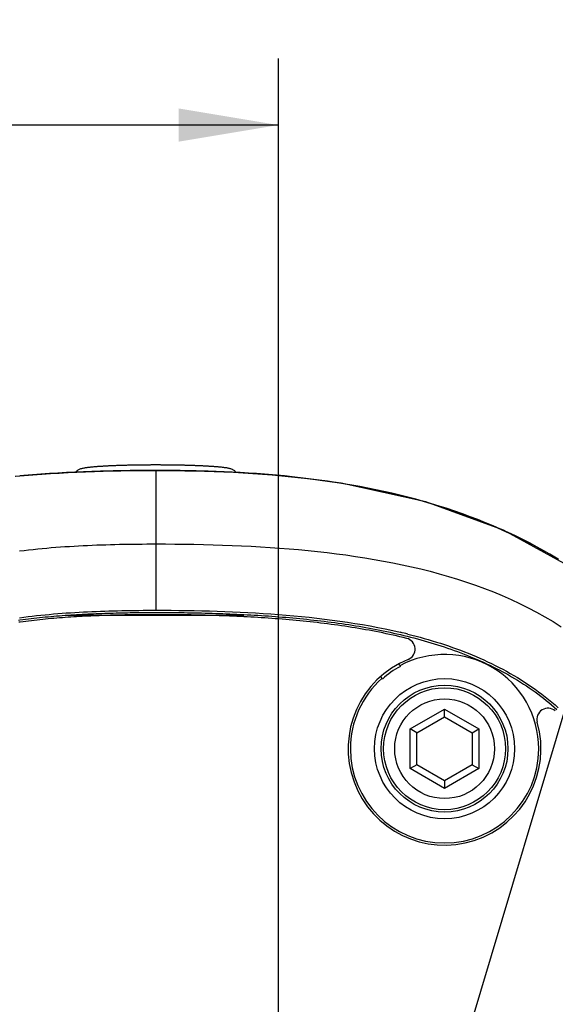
# Model space of a CAD drawing. Header units: millimetres. Extents: x 6 to 204, y 6 to 291.
# Tile 14 of 43: x 128 to 144, y 129 to 158. Entities that reach past the tile are written whole.
import ezdxf

# ---------------------------------------------------------------- set-up
doc = ezdxf.new("R2010")
doc.units = ezdxf.units.MM
doc.header["$LTSCALE"] = 19.36
doc.layers.get('0').update_dxf_attribs({"linetype": 'CONTINUOUS'})
doc.layers.add('02___PRT_ALL_AXES', color=7, linetype='CONTINUOUS')
doc.styles.get("Standard").update_dxf_attribs({"font": 'txt', "width": 0.8})
doc.dimstyles.new('DIMSTYLE_1', dxfattribs={"dimtxt": 2.5, "dimasz": 3, "dimexe": 2, "dimexo": 1.5, "dimtad": 1, "dimlfac": 1.5, "dimzin": 0, "dimdsep": 46, "dimtxsty": 'Standard', "dimblk": '_FILLED', "dimblk1": '_FILLED', "dimblk2": '_FILLED', "dimcen": 0.09, "dimadec": 0, "dimazin": 0, "dimtp": 0.01, "dimtm": 0.01, "dimtfac": 1, "dimtofl": 0, "dimtmove": 0, "dimatfit": 3, "dimldrblk": '_FILLED', "dimfxl": 0, "dimtolj": 1, "dimtzin": 0, "dimarcsym": 0})
doc.dimstyles.get("Standard").update_dxf_attribs({"dimtxt": 2.5, "dimasz": 3, "dimexe": 2, "dimexo": 1.5, "dimtad": 1, "dimzin": 0, "dimdsep": 46, "dimtxsty": 'Standard', "dimblk": '_FILLED', "dimblk1": '_FILLED', "dimblk2": '_FILLED', "dimcen": 0.09, "dimadec": 0, "dimazin": 0, "dimtol": 1, "dimtp": 0.01, "dimtm": 0.01, "dimtfac": 1, "dimtofl": 0, "dimtmove": 0, "dimatfit": 3, "dimldrblk": '_FILLED', "dimfxl": 0, "dimtolj": 1, "dimtzin": 0, "dimarcsym": 0})

# ---------------------------------------------------------------- blocks, each defined once
blk = doc.blocks.new('_FILLED')
at = {"color": 0, "linetype": 'ByBlock'}
blk.add_solid([(0, 0), (-1, 0.1667), (-1, -0.1667)], dxfattribs=at)
blk = doc.blocks.new('*D3')
at = {"color": 2, "linetype": 'Continuous', "transparency": 16777216}
for p, q in [((83.45, 121.651), (83.45, 157.239)), ((136.117, 121.651), (136.117, 157.239)), ((83.45, 155.239), (109.784, 155.239)), ((136.117, 155.239), (109.784, 155.239))]:
    blk.add_line(p, q, dxfattribs=at)
at = {"color": 2, "linetype": 'Continuous', "transparency": 16777216, "xscale": 3, "yscale": 3, "zscale": 3, "rotation": 180}
blk.add_blockref('_FILLED', (83.45, 155.239), dxfattribs=at)
at = {"color": 2, "linetype": 'Continuous', "transparency": 16777216, "xscale": 3, "yscale": 3, "zscale": 3}
blk.add_blockref('_FILLED', (136.117, 155.239), dxfattribs=at)
at = {"color": 2, "linetype": 'Continuous', "transparency": 16777216, "insert": (109.784, 158.364), "char_height": 2.5, "width": 10, "attachment_point": 2, "line_spacing_factor": 0.9}
blk.add_mtext('79.00', dxfattribs=at)

msp = doc.modelspace()

# ---------------------------------------------------------------- linework, layer by layer
for p, q in [((130.0527, 144.7965), (129.7884, 144.7837)), ((129.9993, 144.7987), (129.8712, 144.7927)), ((130.1273, 144.8043), (129.9993, 144.7987)), ((130.0304, 144.799), (130.0437, 144.8185)), ((130.0437, 144.8185), (130.0589, 144.8366)), ((130.3171, 144.8078), (130.0527, 144.7965)), ((130.3191, 144.8019), (130.055, 144.7906)), ((130.0589, 144.8366), (130.0759, 144.853)), ((130.0759, 144.853), (130.0947, 144.8673)), ((130.0947, 144.8673), (130.1147, 144.8797)), ((130.1147, 144.8797), (130.1358, 144.8903)), ((130.2554, 144.8095), (130.1273, 144.8043)), ((130.1358, 144.8903), (130.1575, 144.8994)), ((130.1575, 144.8994), (130.1798, 144.9072)), ((130.1798, 144.9072), (130.2024, 144.9138)), ((130.2024, 144.9138), (130.2253, 144.9196)), ((130.2253, 144.9196), (130.2483, 144.9246)), ((130.2483, 144.9246), (130.2714, 144.9292)), ((130.3835, 144.8145), (130.2554, 144.8095)), ((130.2714, 144.9292), (130.2945, 144.9333)), ((130.2945, 144.9333), (130.3178, 144.9371)), ((130.5816, 144.8176), (130.3171, 144.8078)), ((130.3178, 144.9371), (130.341, 144.9407)), ((130.5834, 144.8117), (130.3191, 144.8019)), ((130.341, 144.9407), (130.3644, 144.944)), ((130.3644, 144.944), (130.3877, 144.9471)), ((130.5115, 144.819), (130.3835, 144.8145)), ((130.3877, 144.9471), (130.4111, 144.95)), ((130.4111, 144.95), (130.4344, 144.9528)), ((130.4344, 144.9528), (130.4578, 144.9554)), ((130.4578, 144.9554), (130.4812, 144.9579)), ((130.4812, 144.9579), (130.5047, 144.9603)), ((130.5047, 144.9603), (130.5281, 144.9626)), ((130.6396, 144.8233), (130.5115, 144.819)), ((130.5281, 144.9626), (130.5515, 144.9648)), ((130.5515, 144.9648), (130.575, 144.9669)), ((130.575, 144.9669), (130.5984, 144.9689)), ((130.8461, 144.826), (130.5816, 144.8176)), ((130.8476, 144.82), (130.5834, 144.8117)), ((130.5984, 144.9689), (130.6219, 144.9709)), ((130.6219, 144.9709), (130.6454, 144.9728)), ((130.7678, 144.8272), (130.6396, 144.8233)), ((130.6454, 144.9728), (130.6688, 144.9746)), ((130.6688, 144.9746), (130.6923, 144.9764)), ((130.6923, 144.9764), (130.7158, 144.9781)), ((130.7158, 144.9781), (130.7393, 144.9798)), ((130.7393, 144.9798), (130.7628, 144.9814)), ((130.7628, 144.9814), (130.7863, 144.9829)), ((130.8959, 144.8309), (130.7678, 144.8272)), ((130.7863, 144.9829), (130.8098, 144.9844)), ((130.8098, 144.9844), (130.8333, 144.9859)), ((130.8333, 144.9859), (130.8568, 144.9873)), ((131.1107, 144.8329), (130.8461, 144.826)), ((131.1119, 144.827), (130.8476, 144.82)), ((130.8568, 144.9873), (130.8803, 144.9887)), ((130.8803, 144.9887), (130.9038, 144.99)), ((131.024, 144.8342), (130.8959, 144.8309)), ((130.9038, 144.99), (130.9273, 144.9913)), ((130.9273, 144.9913), (130.9508, 144.9926)), ((130.9508, 144.9926), (130.9743, 144.9938)), ((130.9743, 144.9938), (130.9978, 144.995)), ((130.9978, 144.995), (131.0213, 144.9962)), ((131.0213, 144.9962), (131.0448, 144.9973)), ((131.1521, 144.8372), (131.024, 144.8342)), ((131.0448, 144.9973), (131.0684, 144.9984)), ((131.0684, 144.9984), (131.0919, 144.9995)), ((131.0919, 144.9995), (131.1154, 145.0005)), ((131.3752, 144.8385), (131.1107, 144.8329)), ((131.3762, 144.8325), (131.1119, 144.827)), ((131.1154, 145.0005), (131.1389, 145.0015)), ((131.1389, 145.0015), (131.1624, 145.0025)), ((131.2803, 144.8399), (131.1521, 144.8372)), ((131.1624, 145.0025), (131.186, 145.0035)), ((131.186, 145.0035), (131.2095, 145.0044)), ((131.2095, 145.0044), (131.233, 145.0054)), ((131.233, 145.0054), (131.2565, 145.0062)), ((131.2565, 145.0062), (131.2801, 145.0071)), ((131.2801, 145.0071), (131.3036, 145.008)), ((131.4084, 144.8423), (131.2803, 144.8399)), ((131.3036, 145.008), (131.3271, 145.0088)), ((131.3271, 145.0088), (131.3506, 145.0096)), ((131.3506, 145.0096), (131.3742, 145.0103)), ((131.3742, 145.0103), (131.3977, 145.0111)), ((131.6398, 144.8428), (131.3752, 144.8385)), ((131.6406, 144.8368), (131.3762, 144.8325)), ((131.3977, 145.0111), (131.4212, 145.0118)), ((131.5365, 144.8444), (131.4084, 144.8423)), ((131.4212, 145.0118), (131.4448, 145.0125)), ((131.4448, 145.0125), (131.4683, 145.0132)), ((131.4683, 145.0132), (131.4918, 145.0139)), ((131.4918, 145.0139), (131.5154, 145.0145)), ((131.5154, 145.0145), (131.5389, 145.0152)), ((131.6646, 144.8462), (131.5365, 144.8444)), ((131.5389, 145.0152), (131.5624, 145.0158)), ((131.5624, 145.0158), (131.586, 145.0164)), ((131.586, 145.0164), (131.6095, 145.0169)), ((131.6095, 145.0169), (131.633, 145.0175)), ((131.633, 145.0175), (131.6566, 145.018)), ((131.9044, 144.8458), (131.6398, 144.8428)), ((131.9049, 144.8398), (131.6406, 144.8368)), ((131.6566, 145.018), (131.6801, 145.0186)), ((131.7928, 144.8477), (131.6646, 144.8462)), ((131.6801, 145.0186), (131.7037, 145.0191)), ((131.7037, 145.0191), (131.7272, 145.0195)), ((131.7272, 145.0195), (131.7507, 145.02)), ((131.7507, 145.02), (131.7743, 145.0205)), ((131.7743, 145.0205), (131.7978, 145.0209)), ((131.9209, 144.849), (131.7928, 144.8477)), ((131.7978, 145.0209), (131.8213, 145.0213)), ((131.8213, 145.0213), (131.8449, 145.0217)), ((131.8449, 145.0217), (131.8684, 145.0221)), ((131.8684, 145.0221), (131.892, 145.0225)), ((131.892, 145.0225), (131.9155, 145.0228)), ((132.1689, 144.8475), (131.9044, 144.8458)), ((132.1692, 144.8415), (131.9049, 144.8398)), ((131.9155, 145.0228), (131.9391, 145.0231)), ((132.049, 144.8499), (131.9209, 144.849)), ((131.9391, 145.0231), (131.9626, 145.0235)), ((131.9626, 145.0235), (131.9861, 145.0237)), ((131.9861, 145.0237), (132.0097, 145.024)), ((132.0097, 145.024), (132.0332, 145.0243)), ((132.0332, 145.0243), (132.0568, 145.0245)), ((132.1772, 144.8506), (132.049, 144.8499)), ((132.0568, 145.0245), (132.0803, 145.0248)), ((132.0803, 145.0248), (132.1038, 145.025)), ((132.1038, 145.025), (132.1274, 145.0252)), ((132.1274, 145.0252), (132.1509, 145.0254)), ((132.1509, 145.0254), (132.1745, 145.0256)), ((132.4334, 144.8481), (132.1689, 144.8475)), ((132.4334, 144.8421), (132.1692, 144.8415)), ((132.1745, 145.0256), (132.198, 145.0257)), ((132.3053, 144.851), (132.1772, 144.8506)), ((132.198, 145.0257), (132.2216, 145.0259)), ((132.2216, 145.0259), (132.2451, 145.026)), ((132.2451, 145.026), (132.2686, 145.0261)), ((132.2686, 145.0261), (132.2922, 145.0262)), ((132.2922, 145.0262), (132.3157, 145.0263)), ((132.4334, 144.8511), (132.3053, 144.851)), ((132.3157, 145.0263), (132.3393, 145.0263)), ((132.3393, 145.0263), (132.3628, 145.0264)), ((132.3628, 145.0264), (132.3864, 145.0264)), ((132.3864, 145.0264), (132.4099, 145.0264)), ((132.4099, 145.0264), (132.4334, 145.0264)), ((132.4334, 145.0264), (132.4553, 145.0264)), ((132.4334, 144.8511), (132.4334, 144.8481)), ((132.5544, 144.851), (132.4334, 144.8511)), ((132.6797, 144.8475), (132.4334, 144.8481)), ((132.4334, 144.8421), (132.4334, 142.6416)), ((132.725, 144.8414), (132.4334, 144.8421)), ((132.4335, 144.8421), (132.4335, 144.8481)), ((132.4553, 145.0264), (132.4772, 145.0264)), ((132.4772, 145.0264), (132.4991, 145.0264)), ((132.4991, 145.0264), (132.521, 145.0263)), ((132.521, 145.0263), (132.5429, 145.0263)), ((132.5429, 145.0263), (132.5648, 145.0262)), ((132.6754, 144.8507), (132.5544, 144.851)), ((132.5648, 145.0262), (132.5867, 145.0261)), ((132.5867, 145.0261), (132.6086, 145.026)), ((132.6086, 145.026), (132.6305, 145.0259)), ((132.6305, 145.0259), (132.6524, 145.0258)), ((132.6524, 145.0258), (132.6742, 145.0257)), ((132.6742, 145.0257), (132.6961, 145.0255)), ((132.7964, 144.85), (132.6754, 144.8507)), ((132.9259, 144.8459), (132.6797, 144.8475)), ((132.6961, 145.0255), (132.718, 145.0253)), ((132.718, 145.0253), (132.7399, 145.0252)), ((133.0166, 144.8391), (132.725, 144.8414)), ((132.7399, 145.0252), (132.7618, 145.025)), ((132.7618, 145.025), (132.7837, 145.0248)), ((132.7837, 145.0248), (132.8056, 145.0246)), ((132.9175, 144.8491), (132.7964, 144.85)), ((132.8056, 145.0246), (132.8275, 145.0243)), ((132.8275, 145.0243), (132.8494, 145.0241)), ((132.8494, 145.0241), (132.8713, 145.0238)), ((132.8713, 145.0238), (132.8932, 145.0236)), ((132.8932, 145.0236), (132.915, 145.0233)), ((132.915, 145.0233), (132.9369, 145.023)), ((133.0385, 144.848), (132.9175, 144.8491)), ((133.1722, 144.8431), (132.9259, 144.8459)), ((132.9369, 145.023), (132.9588, 145.0227)), ((132.9588, 145.0227), (132.9807, 145.0223)), ((132.9807, 145.0223), (133.0026, 145.022)), ((133.0026, 145.022), (133.0245, 145.0216)), ((133.3082, 144.8351), (133.0166, 144.8391)), ((133.0245, 145.0216), (133.0464, 145.0213)), ((133.1595, 144.8466), (133.0385, 144.848)), ((133.0464, 145.0213), (133.0683, 145.0209)), ((133.0683, 145.0209), (133.0901, 145.0205)), ((133.0901, 145.0205), (133.112, 145.0201)), ((133.112, 145.0201), (133.1339, 145.0196)), ((133.1339, 145.0196), (133.1558, 145.0192)), ((133.1558, 145.0192), (133.1777, 145.0187)), ((133.2805, 144.8449), (133.1595, 144.8466)), ((133.4184, 144.8391), (133.1722, 144.8431)), ((133.1777, 145.0187), (133.1996, 145.0183)), ((133.1996, 145.0183), (133.2215, 145.0178)), ((133.2215, 145.0178), (133.2434, 145.0173)), ((133.2434, 145.0173), (133.2652, 145.0168)), ((133.2652, 145.0168), (133.2871, 145.0162)), ((133.4015, 144.8429), (133.2805, 144.8449)), ((133.2871, 145.0162), (133.309, 145.0157)), ((133.5998, 144.8294), (133.3082, 144.8351)), ((133.309, 145.0157), (133.3309, 145.0151)), ((133.3309, 145.0151), (133.3528, 145.0145)), ((133.3528, 145.0145), (133.3747, 145.0139)), ((133.3747, 145.0139), (133.3965, 145.0133)), ((133.3965, 145.0133), (133.4184, 145.0126)), ((133.5225, 144.8406), (133.4015, 144.8429)), ((133.4184, 145.0126), (133.4403, 145.012)), ((133.6647, 144.8339), (133.4184, 144.8391)), ((133.4403, 145.012), (133.4622, 145.0113)), ((133.4622, 145.0113), (133.4841, 145.0106)), ((133.4841, 145.0106), (133.5059, 145.0099)), ((133.5059, 145.0099), (133.5278, 145.0092)), ((133.6435, 144.8379), (133.5225, 144.8406)), ((133.5278, 145.0092), (133.5497, 145.0084)), ((133.5497, 145.0084), (133.5716, 145.0077)), ((133.5716, 145.0077), (133.5935, 145.0069)), ((133.5935, 145.0069), (133.6153, 145.0061)), ((133.8913, 144.8218), (133.5998, 144.8294)), ((133.6153, 145.0061), (133.6372, 145.0052)), ((133.6372, 145.0052), (133.6591, 145.0044)), ((133.7645, 144.835), (133.6435, 144.8379)), ((133.6591, 145.0044), (133.681, 145.0035)), ((133.9109, 144.8273), (133.6647, 144.8339)), ((133.681, 145.0035), (133.7028, 145.0026)), ((133.7028, 145.0026), (133.7247, 145.0017)), ((133.7247, 145.0017), (133.7466, 145.0007)), ((133.7466, 145.0007), (133.7684, 144.9998)), ((133.8855, 144.8318), (133.7645, 144.835)), ((133.7684, 144.9998), (133.7903, 144.9988)), ((133.7903, 144.9988), (133.8122, 144.9978)), ((133.8122, 144.9978), (133.8341, 144.9967)), ((133.8341, 144.9967), (133.8559, 144.9957)), ((133.8559, 144.9957), (133.8778, 144.9946)), ((133.8778, 144.9946), (133.8996, 144.9934)), ((134.0064, 144.8282), (133.8855, 144.8318)), ((134.1828, 144.8123), (133.8913, 144.8218)), ((133.8996, 144.9934), (133.9215, 144.9923)), ((134.157, 144.8193), (133.9109, 144.8273)), ((133.9215, 144.9923), (133.9434, 144.9911)), ((133.9434, 144.9911), (133.9652, 144.9899)), ((133.9652, 144.9899), (133.9871, 144.9886)), ((133.9871, 144.9886), (134.0089, 144.9873)), ((134.1274, 144.8243), (134.0064, 144.8282)), ((134.0089, 144.9873), (134.0308, 144.986)), ((134.0308, 144.986), (134.0526, 144.9847)), ((134.0526, 144.9847), (134.0745, 144.9833)), ((134.0745, 144.9833), (134.0963, 144.9819)), ((134.0963, 144.9819), (134.1182, 144.9804)), ((134.1182, 144.9804), (134.14, 144.9789)), ((134.2483, 144.82), (134.1274, 144.8243)), ((134.14, 144.9789), (134.1619, 144.9773)), ((134.4031, 144.8098), (134.157, 144.8193)), ((134.1619, 144.9773), (134.1837, 144.9757)), ((134.4742, 144.8008), (134.1828, 144.8123)), ((134.1837, 144.9757), (134.2055, 144.9741)), ((134.2055, 144.9741), (134.2273, 144.9723)), ((134.2273, 144.9723), (134.2492, 144.9706)), ((134.3693, 144.8154), (134.2483, 144.82)), ((134.2492, 144.9706), (134.271, 144.9687)), ((134.271, 144.9687), (134.2928, 144.9668)), ((134.2928, 144.9668), (134.3146, 144.9649)), ((134.3146, 144.9649), (134.3364, 144.9628)), ((134.3364, 144.9628), (134.3582, 144.9607)), ((134.3582, 144.9607), (134.3799, 144.9585)), ((134.4902, 144.8104), (134.3693, 144.8154)), ((134.3799, 144.9585), (134.4017, 144.9562)), ((134.4017, 144.9562), (134.4235, 144.9538)), ((134.6492, 144.7988), (134.4031, 144.8098)), ((134.4235, 144.9538), (134.4452, 144.9513)), ((134.4452, 144.9513), (134.467, 144.9486)), ((134.467, 144.9486), (134.4887, 144.9459)), ((134.7656, 144.7871), (134.4742, 144.8008)), ((134.4887, 144.9459), (134.5104, 144.9429)), ((134.6111, 144.8051), (134.4902, 144.8104)), ((134.5104, 144.9429), (134.532, 144.9398)), ((134.532, 144.9398), (134.5537, 144.9364)), ((134.5537, 144.9364), (134.5753, 144.9328)), ((134.5753, 144.9328), (134.5968, 144.9289)), ((134.5968, 144.9289), (134.6183, 144.9247)), ((134.7319, 144.7993), (134.6111, 144.8051)), ((134.6183, 144.9247), (134.6397, 144.92)), ((134.6397, 144.92), (134.6609, 144.9147)), ((134.8952, 144.7863), (134.6492, 144.7988)), ((134.6609, 144.9147), (134.682, 144.9088)), ((134.682, 144.9088), (134.7029, 144.9019)), ((134.7029, 144.9019), (134.7233, 144.8939)), ((134.7233, 144.8939), (134.7431, 144.8846)), ((134.8528, 144.7932), (134.7319, 144.7993)), ((134.7431, 144.8846), (134.7622, 144.8738)), ((134.7622, 144.8738), (134.7802, 144.8614)), ((134.7802, 144.8614), (134.7971, 144.8473)), ((134.7971, 144.8473), (134.8125, 144.8316)), ((134.8125, 144.8316), (134.8263, 144.8144)), ((134.8263, 144.8144), (134.8383, 144.7961)), ((128.4683, 144.6953), (128.2047, 144.6725)), ((128.4721, 144.6893), (128.2088, 144.6664)), ((128.4645, 144.7021), (128.3368, 144.6914)), ((128.5922, 144.7123), (128.4645, 144.7021)), ((128.7321, 144.7164), (128.4683, 144.6953)), ((128.7356, 144.7104), (128.4721, 144.6893)), ((128.72, 144.7221), (128.5922, 144.7123)), ((128.8478, 144.7315), (128.72, 144.7221)), ((128.996, 144.7357), (128.7321, 144.7164)), ((128.9992, 144.7298), (128.7356, 144.7104)), ((128.9756, 144.7405), (128.8478, 144.7315)), ((129.1035, 144.7491), (128.9756, 144.7405)), ((129.26, 144.7534), (128.996, 144.7357)), ((129.263, 144.7474), (128.9992, 144.7298)), ((129.2314, 144.7573), (129.1035, 144.7491)), ((129.3593, 144.7652), (129.2314, 144.7573)), ((129.5241, 144.7693), (129.26, 144.7534)), ((129.5269, 144.7634), (129.263, 144.7474)), ((129.4873, 144.7726), (129.3593, 144.7652)), ((129.6152, 144.7797), (129.4873, 144.7726)), ((129.7884, 144.7837), (129.5241, 144.7693)), ((129.7909, 144.7778), (129.5269, 144.7634)), ((129.7432, 144.7864), (129.6152, 144.7797)), ((129.8712, 144.7927), (129.7432, 144.7864)), ((130.055, 144.7906), (129.7909, 144.7778)), ((135.0568, 144.7712), (134.7656, 144.7871)), ((134.9736, 144.7867), (134.8528, 144.7932)), ((135.1411, 144.7721), (134.8952, 144.7863)), ((135.0944, 144.7798), (134.9736, 144.7867)), ((135.3479, 144.7529), (135.0568, 144.7712)), ((135.2152, 144.7725), (135.0944, 144.7798)), ((135.387, 144.7562), (135.1411, 144.7721)), ((135.336, 144.7648), (135.2152, 144.7725)), ((135.4567, 144.7567), (135.336, 144.7648)), ((135.6388, 144.7322), (135.3479, 144.7529)), ((135.6327, 144.7385), (135.387, 144.7562)), ((135.5774, 144.7481), (135.4567, 144.7567)), ((135.698, 144.7391), (135.5774, 144.7481)), ((135.8783, 144.719), (135.6327, 144.7385)), ((135.9296, 144.709), (135.6388, 144.7322)), ((135.8187, 144.7296), (135.698, 144.7391)), ((135.9393, 144.7197), (135.8187, 144.7296)), ((136.1238, 144.6976), (135.8783, 144.719)), ((136.2202, 144.6831), (135.9296, 144.709)), ((136.0598, 144.7093), (135.9393, 144.7197)), ((136.1803, 144.6984), (136.0598, 144.7093)), ((136.3692, 144.6743), (136.1238, 144.6976)), ((136.3007, 144.687), (136.1803, 144.6984)), ((136.5105, 144.6544), (136.2202, 144.6831)), ((138.0065, 144.4696), (136.3007, 144.687)), ((136.6144, 144.649), (136.3692, 144.6743)), ((136.8005, 144.6229), (136.5105, 144.6544)), ((136.8595, 144.6216), (136.6144, 144.649)), ((137.0901, 144.5884), (136.8005, 144.6229)), ((137.1043, 144.5921), (136.8595, 144.6216)), ((137.3794, 144.5509), (137.0901, 144.5884)), ((137.3489, 144.5604), (137.1043, 144.5921)), ((137.5932, 144.5264), (137.3489, 144.5604)), ((137.6682, 144.5101), (137.3794, 144.5509)), ((137.8371, 144.4901), (137.5932, 144.5264)), ((137.9566, 144.4661), (137.6682, 144.5101)), ((138.0806, 144.4515), (137.8371, 144.4901)), ((138.2444, 144.4187), (137.9566, 144.4661)), ((140.5549, 143.9077), (138.0065, 144.4696)), ((138.3237, 144.4104), (138.0806, 144.4515)), ((138.5318, 144.3678), (138.2444, 144.4187)), ((138.5664, 144.3669), (138.3237, 144.4104)), ((138.8184, 144.3133), (138.5318, 144.3678)), ((138.8085, 144.3207), (138.5664, 144.3669)), ((139.0501, 144.272), (138.8085, 144.3207)), ((139.1044, 144.2551), (138.8184, 144.3133)), ((139.2911, 144.2205), (139.0501, 144.272)), ((139.3896, 144.1932), (139.1044, 144.2551)), ((139.5315, 144.1664), (139.2911, 144.2205)), ((139.6738, 144.1273), (139.3896, 144.1932)), ((139.7711, 144.1094), (139.5315, 144.1664)), ((139.9572, 144.0574), (139.6738, 144.1273)), ((140.0101, 144.0496), (139.7711, 144.1094)), ((140.2395, 143.9835), (139.9572, 144.0574)), ((140.2483, 143.9868), (140.0101, 144.0496)), ((140.5206, 143.9054), (140.2395, 143.9835)), ((140.4857, 143.921), (140.2483, 143.9868)), ((140.7223, 143.8522), (140.4857, 143.921)), ((142.8923, 143.056), (140.5549, 143.9077)), ((140.8006, 143.823), (140.5206, 143.9054)), ((140.9579, 143.7804), (140.7223, 143.8522)), ((141.0792, 143.7362), (140.8006, 143.823)), ((141.1926, 143.7054), (140.9579, 143.7804)), ((141.3565, 143.6449), (141.0792, 143.7362)), ((141.4262, 143.6272), (141.1926, 143.7054)), ((141.6323, 143.5491), (141.3565, 143.6449)), ((141.6587, 143.5457), (141.4262, 143.6272)), ((141.9065, 143.4487), (141.6323, 143.5491)), ((141.89, 143.461), (141.6587, 143.5457)), ((142.1201, 143.373), (141.89, 143.461)), ((142.1789, 143.3437), (141.9065, 143.4487)), ((142.3488, 143.2816), (142.1201, 143.373)), ((142.4495, 143.234), (142.1789, 143.3437)), ((142.5763, 143.1868), (142.3488, 143.2816)), ((142.718, 143.1195), (142.4495, 143.234)), ((142.8022, 143.0886), (142.5763, 143.1868)), ((142.9845, 143.0002), (142.718, 143.1195)), ((143.0267, 142.9869), (142.8022, 143.0886)), ((145.0298, 141.8808), (142.8923, 143.056)), ((143.2487, 142.8761), (142.9845, 143.0002)), ((143.2495, 142.8818), (143.0267, 142.9869)), ((143.5106, 142.747), (143.2487, 142.8761)), ((143.4706, 142.7732), (143.2495, 142.8818)), ((143.69, 142.6611), (143.4706, 142.7732)), ((143.77, 142.613), (143.5106, 142.747)), ((128.3347, 142.4331), (128.4706, 142.4495)), ((128.4706, 142.4495), (128.6066, 142.465)), ((128.6066, 142.465), (128.7427, 142.4797)), ((128.7427, 142.4797), (128.8789, 142.4936)), ((128.8789, 142.4936), (129.0151, 142.5067)), ((129.0151, 142.5067), (129.1515, 142.519)), ((129.1515, 142.519), (129.2879, 142.5306)), ((129.2879, 142.5306), (129.4244, 142.5415)), ((129.4244, 142.5415), (129.5609, 142.5517)), ((129.5609, 142.5517), (129.6975, 142.5612)), ((129.6975, 142.5612), (129.8342, 142.57)), ((129.8342, 142.57), (129.9709, 142.5782)), ((129.9709, 142.5782), (130.1076, 142.5858)), ((130.1076, 142.5858), (130.2443, 142.5929)), ((130.2443, 142.5929), (130.381, 142.5994)), ((130.381, 142.5994), (130.5178, 142.6053)), ((130.5178, 142.6053), (130.6546, 142.6107)), ((130.6546, 142.6107), (130.7914, 142.6156)), ((130.7914, 142.6156), (130.9282, 142.6201)), ((130.9282, 142.6201), (131.065, 142.624)), ((131.065, 142.624), (131.2018, 142.6275)), ((131.2018, 142.6275), (131.3386, 142.6306)), ((131.3386, 142.6306), (131.4755, 142.6333)), ((131.4755, 142.6333), (131.6123, 142.6355)), ((131.6123, 142.6355), (131.7492, 142.6374)), ((131.7492, 142.6374), (131.886, 142.6389)), ((131.886, 142.6389), (132.0229, 142.6401)), ((132.0229, 142.6401), (132.1597, 142.6409)), ((132.1597, 142.6409), (132.2966, 142.6414)), ((132.2966, 142.6414), (132.4334, 142.6416)), ((132.4334, 142.6416), (132.7199, 142.6411)), ((132.4337, 142.6416), (132.434, 140.6478)), ((132.7199, 142.6411), (133.0065, 142.6393)), ((133.0065, 142.6393), (133.293, 142.6363)), ((133.293, 142.6363), (133.5796, 142.6318)), ((133.5796, 142.6318), (133.8661, 142.626)), ((133.8661, 142.626), (134.1526, 142.6186)), ((134.1526, 142.6186), (134.4391, 142.6096)), ((134.4391, 142.6096), (134.7255, 142.599)), ((134.7255, 142.599), (135.0118, 142.5866)), ((135.0118, 142.5866), (135.298, 142.5723)), ((135.298, 142.5723), (135.5842, 142.5561)), ((135.5842, 142.5561), (135.8701, 142.5379)), ((135.8701, 142.5379), (136.1559, 142.5177)), ((136.1559, 142.5177), (136.4416, 142.4952)), ((136.4416, 142.4952), (136.7271, 142.4706)), ((136.7271, 142.4706), (137.0123, 142.4436)), ((137.0123, 142.4436), (137.2974, 142.4141)), ((143.9076, 142.5455), (143.69, 142.6611)), ((144.0268, 142.474), (143.77, 142.613)), ((144.1233, 142.4264), (143.9076, 142.5455)), ((144.2809, 142.33), (144.0268, 142.474)), ((144.337, 142.3037), (144.1233, 142.4264)), ((137.2974, 142.4141), (137.5821, 142.3821)), ((137.5821, 142.3821), (137.8665, 142.3473)), ((137.8665, 142.3473), (138.1505, 142.3097)), ((138.1505, 142.3097), (138.4342, 142.2691)), ((138.4342, 142.2691), (138.7174, 142.2254)), ((138.7174, 142.2254), (139.0001, 142.1784)), ((139.0001, 142.1784), (139.2822, 142.1281)), ((144.5321, 142.181), (144.2809, 142.33)), ((144.5486, 142.1775), (144.337, 142.3037)), ((139.2822, 142.1281), (139.5637, 142.0742)), ((139.5637, 142.0742), (139.8444, 142.0166)), ((139.8444, 142.0166), (140.1243, 141.9551)), ((140.1243, 141.9551), (140.4033, 141.8895)), ((140.4033, 141.8895), (140.6813, 141.8198)), ((140.6813, 141.8198), (140.9582, 141.7457)), ((140.9582, 141.7457), (141.2339, 141.667)), ((141.2339, 141.667), (141.5082, 141.5836)), ((141.5082, 141.5836), (141.781, 141.4953)), ((141.781, 141.4953), (142.0521, 141.402)), ((142.0521, 141.402), (142.3213, 141.3033)), ((142.3213, 141.3033), (142.5884, 141.1992)), ((142.5884, 141.1992), (142.8533, 141.0895)), ((142.8533, 141.0895), (143.1158, 140.9739)), ((143.1158, 140.9739), (143.3757, 140.8525)), ((143.3757, 140.8525), (143.6327, 140.7249)), ((143.6327, 140.7249), (143.8866, 140.5912)), ((128.3046, 140.3506), (128.3439, 140.3565)), ((128.3348, 140.4225), (128.462, 140.4395)), ((128.3439, 140.3565), (128.4284, 140.3679)), ((128.4284, 140.3679), (128.513, 140.3789)), ((128.462, 140.4395), (128.5894, 140.4557)), ((128.513, 140.3789), (128.5976, 140.3895)), ((128.5894, 140.4557), (128.7168, 140.471)), ((128.5976, 140.3895), (128.6823, 140.3998)), ((128.6823, 140.3998), (128.767, 140.4096)), ((128.7168, 140.471), (128.8444, 140.4854)), ((128.767, 140.4096), (128.8518, 140.4192)), ((128.8444, 140.4854), (128.972, 140.4991)), ((128.8518, 140.4192), (128.9366, 140.4283)), ((128.9439, 140.3621), (128.8594, 140.3529)), ((128.9366, 140.4283), (129.0215, 140.4371)), ((129.0285, 140.3708), (128.9439, 140.3621)), ((128.972, 140.4991), (129.0998, 140.512)), ((129.0215, 140.4371), (129.1064, 140.4456)), ((129.1132, 140.3793), (129.0285, 140.3708)), ((129.0998, 140.512), (129.2276, 140.5241)), ((129.1064, 140.4456), (129.1914, 140.4537)), ((129.1979, 140.3874), (129.1132, 140.3793)), ((129.1914, 140.4537), (129.2763, 140.4616)), ((129.2826, 140.3952), (129.1979, 140.3874)), ((129.2276, 140.5241), (129.3555, 140.5355)), ((129.2763, 140.4616), (129.3614, 140.4691)), ((129.3674, 140.4027), (129.2826, 140.3952)), ((129.3555, 140.5355), (129.4835, 140.5462)), ((129.3614, 140.4691), (129.4464, 140.4762)), ((129.4522, 140.4098), (129.3674, 140.4027)), ((129.4464, 140.4762), (129.5315, 140.4831)), ((129.537, 140.4167), (129.4522, 140.4098)), ((129.4835, 140.5462), (129.6115, 140.5562)), ((129.5315, 140.4831), (129.6166, 140.4897)), ((129.6219, 140.4232), (129.537, 140.4167)), ((129.6115, 140.5562), (129.7396, 140.5656)), ((129.6166, 140.4897), (129.7017, 140.496)), ((129.7068, 140.4295), (129.6219, 140.4232)), ((129.7017, 140.496), (129.7869, 140.502)), ((129.7917, 140.4355), (129.7068, 140.4295)), ((129.7396, 140.5656), (129.8678, 140.5743)), ((129.7869, 140.502), (129.8721, 140.5077)), ((129.8767, 140.4412), (129.7917, 140.4355)), ((129.8678, 140.5743), (129.996, 140.5824)), ((129.8721, 140.5077), (129.9573, 140.5132)), ((129.9617, 140.4467), (129.8767, 140.4412)), ((129.9573, 140.5132), (130.0425, 140.5184)), ((130.0467, 140.4518), (129.9617, 140.4467)), ((129.996, 140.5824), (130.1242, 140.5899)), ((130.0425, 140.5184), (130.1278, 140.5233)), ((130.1318, 140.4568), (130.0467, 140.4518)), ((130.1242, 140.5899), (130.2524, 140.5969)), ((130.1278, 140.5233), (130.2131, 140.528)), ((130.2168, 140.4615), (130.1318, 140.4568)), ((130.2131, 140.528), (130.2984, 140.5325)), ((130.3019, 140.4659), (130.2168, 140.4615)), ((130.2524, 140.5969), (130.3807, 140.6033)), ((130.2984, 140.5325), (130.3837, 140.5367)), ((130.387, 140.4701), (130.3019, 140.4659)), ((130.3807, 140.6033), (130.5089, 140.6092)), ((130.3837, 140.5367), (130.469, 140.5407)), ((130.4722, 140.4741), (130.387, 140.4701)), ((130.469, 140.5407), (130.5543, 140.5445)), ((130.5573, 140.4779), (130.4722, 140.4741)), ((130.5089, 140.6092), (130.6372, 140.6147)), ((130.5543, 140.5445), (130.6397, 140.548)), ((130.6425, 140.4814), (130.5573, 140.4779)), ((130.6372, 140.6147), (130.7655, 140.6196)), ((130.6397, 140.548), (130.725, 140.5514)), ((130.7277, 140.4848), (130.6425, 140.4814)), ((130.725, 140.5514), (130.8104, 140.5545)), ((130.8129, 140.4879), (130.7277, 140.4848)), ((130.7655, 140.6196), (130.8938, 140.6241)), ((130.8104, 140.5545), (130.8958, 140.5574)), ((130.8981, 140.4908), (130.8129, 140.4879)), ((130.8938, 140.6241), (131.0222, 140.6282)), ((130.8958, 140.5574), (130.9812, 140.5602)), ((130.9834, 140.4935), (130.8981, 140.4908)), ((130.9812, 140.5602), (131.0666, 140.5627)), ((131.0686, 140.4961), (130.9834, 140.4935)), ((131.0222, 140.6282), (131.1505, 140.6318)), ((131.0666, 140.5627), (131.152, 140.565)), ((131.1539, 140.4984), (131.0686, 140.4961)), ((131.1505, 140.6318), (131.2788, 140.635)), ((131.152, 140.565), (131.2375, 140.5672)), ((131.2392, 140.5006), (131.1539, 140.4984)), ((131.2375, 140.5672), (131.3229, 140.5692)), ((131.3245, 140.5026), (131.2392, 140.5006)), ((131.2788, 140.635), (131.4072, 140.6378)), ((131.3229, 140.5692), (131.4083, 140.571)), ((131.4098, 140.5044), (131.3245, 140.5026)), ((131.4072, 140.6378), (131.5355, 140.6402)), ((131.4083, 140.571), (131.4938, 140.5727)), ((131.4951, 140.506), (131.4098, 140.5044)), ((131.4938, 140.5727), (131.5792, 140.5742)), ((131.5804, 140.5075), (131.4951, 140.506)), ((131.5355, 140.6402), (131.6639, 140.6423)), ((131.5792, 140.5742), (131.6647, 140.5755)), ((131.6657, 140.5089), (131.5804, 140.5075)), ((131.6639, 140.6423), (131.7922, 140.644)), ((131.6647, 140.5755), (131.7502, 140.5767)), ((131.7511, 140.5101), (131.6657, 140.5089)), ((131.7502, 140.5767), (131.8356, 140.5777)), ((131.8364, 140.5111), (131.7511, 140.5101)), ((131.7922, 140.644), (131.9206, 140.6453)), ((131.8356, 140.5777), (131.9211, 140.5786)), ((131.9218, 140.512), (131.8364, 140.5111)), ((131.9206, 140.6453), (132.0489, 140.6464)), ((131.9211, 140.5786), (132.0066, 140.5794)), ((132.0071, 140.5127), (131.9218, 140.512)), ((132.0066, 140.5794), (132.0921, 140.58)), ((132.0925, 140.5133), (132.0071, 140.5127)), ((132.0489, 140.6464), (132.1773, 140.6472)), ((132.0921, 140.58), (132.1776, 140.5805)), ((132.1779, 140.5138), (132.0925, 140.5133)), ((132.1773, 140.6472), (132.3057, 140.6476)), ((132.1776, 140.5805), (132.2631, 140.5808)), ((132.2633, 140.5142), (132.1779, 140.5138)), ((132.2631, 140.5808), (132.3486, 140.5811)), ((132.3487, 140.5144), (132.2633, 140.5142)), ((132.3057, 140.6476), (132.434, 140.6478)), ((132.3486, 140.5811), (132.4341, 140.5812)), ((132.4341, 140.5145), (132.3487, 140.5144)), ((132.434, 140.6478), (132.665, 140.6474)), ((132.4341, 140.5812), (132.5399, 140.5811)), ((132.5398, 140.5144), (132.4341, 140.5145)), ((132.6455, 140.5142), (132.5398, 140.5144)), ((132.5399, 140.5811), (132.6457, 140.5808)), ((132.7512, 140.5137), (132.6455, 140.5142)), ((132.6457, 140.5808), (132.7515, 140.5804)), ((132.665, 140.6474), (132.8959, 140.6462)), ((132.8569, 140.5131), (132.7512, 140.5137)), ((132.7515, 140.5804), (132.8573, 140.5798)), ((132.9626, 140.5123), (132.8569, 140.5131)), ((132.8573, 140.5798), (132.9631, 140.579)), ((132.8959, 140.6462), (133.1268, 140.6442)), ((133.0683, 140.5114), (132.9626, 140.5123)), ((132.9631, 140.579), (133.0689, 140.578)), ((133.174, 140.5102), (133.0683, 140.5114)), ((133.0689, 140.578), (133.1747, 140.5769)), ((133.1268, 140.6442), (133.3577, 140.6413)), ((133.2797, 140.5089), (133.174, 140.5102)), ((133.1747, 140.5769), (133.2805, 140.5755)), ((133.3854, 140.5073), (133.2797, 140.5089)), ((133.2805, 140.5755), (133.3863, 140.574)), ((133.3577, 140.6413), (133.5885, 140.6374)), ((133.491, 140.5056), (133.3854, 140.5073)), ((133.3863, 140.574), (133.4921, 140.5723)), ((133.5967, 140.5037), (133.491, 140.5056)), ((133.4921, 140.5723), (133.5978, 140.5703)), ((133.5885, 140.6374), (133.8194, 140.6325)), ((133.7023, 140.5015), (133.5967, 140.5037)), ((133.5978, 140.5703), (133.7036, 140.5682)), ((133.808, 140.4992), (133.7023, 140.5015)), ((133.7036, 140.5682), (133.8094, 140.5658)), ((133.9136, 140.4966), (133.808, 140.4992)), ((133.8094, 140.5658), (133.9151, 140.5633)), ((133.8194, 140.6325), (134.0502, 140.6266)), ((134.0192, 140.4938), (133.9136, 140.4966)), ((133.9151, 140.5633), (134.0209, 140.5605)), ((134.1249, 140.4908), (134.0192, 140.4938)), ((134.0209, 140.5605), (134.1266, 140.5575)), ((134.0502, 140.6266), (134.2811, 140.6196)), ((134.2304, 140.4876), (134.1249, 140.4908)), ((134.1266, 140.5575), (134.2324, 140.5543)), ((134.336, 140.4842), (134.2304, 140.4876)), ((134.2324, 140.5543), (134.3381, 140.5508)), ((134.2811, 140.6196), (134.5119, 140.6115)), ((134.4416, 140.4805), (134.336, 140.4842)), ((134.3381, 140.5508), (134.4438, 140.5471)), ((134.5472, 140.4766), (134.4416, 140.4805)), ((134.4438, 140.5471), (134.5495, 140.5432)), ((134.5119, 140.6115), (134.7426, 140.6023)), ((134.6527, 140.4724), (134.5472, 140.4766)), ((134.5495, 140.5432), (134.6552, 140.539)), ((134.7582, 140.468), (134.6527, 140.4724)), ((134.6552, 140.539), (134.7608, 140.5346)), ((134.7426, 140.6023), (134.9734, 140.5918)), ((134.8637, 140.4633), (134.7582, 140.468)), ((134.7608, 140.5346), (134.8665, 140.5299)), ((134.9692, 140.4584), (134.8637, 140.4633)), ((134.8665, 140.5299), (134.9721, 140.525)), ((135.0747, 140.4532), (134.9692, 140.4584)), ((134.9721, 140.525), (135.0778, 140.5198)), ((134.9734, 140.5918), (135.2041, 140.5801)), ((135.1802, 140.4478), (135.0747, 140.4532)), ((135.0778, 140.5198), (135.1834, 140.5144)), ((135.2856, 140.4421), (135.1802, 140.4478)), ((135.1834, 140.5144), (135.289, 140.5087)), ((135.2041, 140.5801), (135.4347, 140.5671)), ((135.391, 140.4361), (135.2856, 140.4421)), ((135.289, 140.5087), (135.3946, 140.5027)), ((135.4964, 140.4298), (135.391, 140.4361)), ((135.3946, 140.5027), (135.5001, 140.4964)), ((135.4347, 140.5671), (135.6653, 140.5528)), ((135.6018, 140.4233), (135.4964, 140.4298)), ((135.5001, 140.4964), (135.6057, 140.4898)), ((135.7071, 140.4164), (135.6018, 140.4233)), ((135.6057, 140.4898), (135.7112, 140.483)), ((135.6653, 140.5528), (135.8959, 140.5371)), ((135.8124, 140.4093), (135.7071, 140.4164)), ((135.7112, 140.483), (135.8167, 140.4758)), ((135.9177, 140.4019), (135.8124, 140.4093)), ((135.8167, 140.4758), (135.9221, 140.4684)), ((135.8959, 140.5371), (136.1264, 140.5199)), ((136.023, 140.3941), (135.9177, 140.4019)), ((135.9221, 140.4684), (136.0276, 140.4606)), ((136.1282, 140.3861), (136.023, 140.3941)), ((136.0276, 140.4606), (136.133, 140.4525)), ((136.1264, 140.5199), (136.3569, 140.5013)), ((136.2334, 140.3777), (136.1282, 140.3861)), ((136.133, 140.4525), (136.2384, 140.4442)), ((136.3385, 140.369), (136.2334, 140.3777)), ((136.2384, 140.4442), (136.3437, 140.4354)), ((136.4437, 140.3599), (136.3385, 140.369)), ((136.3437, 140.4354), (136.4491, 140.4264)), ((136.3569, 140.5013), (136.5873, 140.4811)), ((136.5488, 140.3506), (136.4437, 140.3599)), ((136.4491, 140.4264), (136.5544, 140.417)), ((136.5544, 140.417), (136.6596, 140.4072)), ((136.5873, 140.4811), (136.8176, 140.4593)), ((136.6596, 140.4072), (136.7648, 140.3972)), ((136.7648, 140.3972), (136.87, 140.3867)), ((136.8176, 140.4593), (137.0477, 140.4358)), ((136.87, 140.3867), (136.9752, 140.3759)), ((136.9752, 140.3759), (137.0802, 140.3647)), ((137.0477, 140.4358), (137.2776, 140.4104)), ((137.0802, 140.3647), (137.1853, 140.3531)), ((137.1853, 140.3531), (137.2903, 140.3412)), ((137.2776, 140.4104), (137.5072, 140.3831)), ((137.5072, 140.3831), (137.7366, 140.3539)), ((137.7366, 140.3539), (137.9657, 140.3225)), ((143.8866, 140.5912), (144.137, 140.4513)), ((144.137, 140.4513), (144.3838, 140.305)), ((128.3533, 140.2905), (128.3155, 140.2849)), ((128.4375, 140.3018), (128.3533, 140.2905)), ((128.5217, 140.3128), (128.4375, 140.3018)), ((128.6061, 140.3234), (128.5217, 140.3128)), ((128.6905, 140.3336), (128.6061, 140.3234)), ((128.7749, 140.3434), (128.6905, 140.3336)), ((128.8594, 140.3529), (128.7749, 140.3434)), ((136.6538, 140.3408), (136.5488, 140.3506)), ((136.7588, 140.3308), (136.6538, 140.3408)), ((136.8638, 140.3203), (136.7588, 140.3308)), ((136.9687, 140.3095), (136.8638, 140.3203)), ((137.0736, 140.2984), (136.9687, 140.3095)), ((137.1784, 140.2868), (137.0736, 140.2984)), ((137.2831, 140.2749), (137.1784, 140.2868)), ((137.3878, 140.2626), (137.2831, 140.2749)), ((137.2903, 140.3412), (137.3952, 140.3288)), ((137.4925, 140.2499), (137.3878, 140.2626)), ((137.3952, 140.3288), (137.5001, 140.3161)), ((137.5971, 140.2367), (137.4925, 140.2499)), ((137.5001, 140.3161), (137.605, 140.3029)), ((137.7016, 140.2232), (137.5971, 140.2367)), ((137.605, 140.3029), (137.7098, 140.2894)), ((137.8061, 140.2092), (137.7016, 140.2232)), ((137.7098, 140.2894), (137.8145, 140.2754)), ((137.9105, 140.1948), (137.8061, 140.2092)), ((137.8145, 140.2754), (137.9192, 140.2609)), ((138.0148, 140.18), (137.9105, 140.1948)), ((137.9192, 140.2609), (138.0237, 140.246)), ((137.9657, 140.3225), (138.1944, 140.289)), ((138.119, 140.1647), (138.0148, 140.18)), ((138.0237, 140.246), (138.1283, 140.2307)), ((138.2232, 140.1489), (138.119, 140.1647)), ((138.1283, 140.2307), (138.2327, 140.2149)), ((138.1944, 140.289), (138.4227, 140.2532)), ((138.3273, 140.1327), (138.2232, 140.1489)), ((138.2327, 140.2149), (138.3371, 140.1987)), ((138.4313, 140.1161), (138.3273, 140.1327)), ((138.3371, 140.1987), (138.4414, 140.182)), ((138.4227, 140.2532), (138.6506, 140.2151)), ((138.5352, 140.0989), (138.4313, 140.1161)), ((138.4414, 140.182), (138.5456, 140.1647)), ((138.639, 140.0812), (138.5352, 140.0989)), ((138.5456, 140.1647), (138.6497, 140.147)), ((138.7427, 140.0631), (138.639, 140.0812)), ((138.6497, 140.147), (138.7537, 140.1288)), ((138.6506, 140.2151), (138.8781, 140.1746)), ((138.8463, 140.0444), (138.7427, 140.0631)), ((138.7537, 140.1288), (138.8576, 140.1101)), ((138.8576, 140.1101), (138.9615, 140.0908)), ((138.8781, 140.1746), (139.105, 140.1315)), ((138.9615, 140.0908), (139.0652, 140.071)), ((139.0652, 140.071), (139.1688, 140.0507)), ((139.105, 140.1315), (139.3314, 140.0859)), ((139.3314, 140.0859), (139.5572, 140.0375)), ((144.3838, 140.305), (144.6266, 140.1522)), ((138.9498, 140.0252), (138.8463, 140.0444)), ((139.0532, 140.0055), (138.9498, 140.0252)), ((139.1565, 139.9852), (139.0532, 140.0055)), ((139.2596, 139.9644), (139.1565, 139.9852)), ((139.1688, 140.0507), (139.2723, 140.0298)), ((139.3626, 139.943), (139.2596, 139.9644)), ((139.2723, 140.0298), (139.3756, 140.0084)), ((139.4655, 139.921), (139.3626, 139.943)), ((139.3756, 140.0084), (139.4789, 139.9863)), ((139.5682, 139.8985), (139.4655, 139.921)), ((139.4789, 139.9863), (139.582, 139.9637)), ((139.5572, 140.0375), (139.7823, 139.9864)), ((139.6708, 139.8753), (139.5682, 139.8985)), ((139.582, 139.9637), (139.6849, 139.9405)), ((139.7733, 139.8516), (139.6708, 139.8753)), ((139.6849, 139.9405), (139.7878, 139.9166)), ((139.8755, 139.8272), (139.7733, 139.8516)), ((139.7878, 139.9166), (139.8904, 139.8922)), ((139.9776, 139.8022), (139.8755, 139.8272)), ((139.8904, 139.8922), (139.9929, 139.8671)), ((139.9929, 139.8671), (140.0954, 139.8413)), ((140.0133, 139.9307), (140.1365, 139.8996)), ((140.0954, 139.8413), (140.1977, 139.8149)), ((140.1365, 139.8996), (140.2595, 139.8676)), ((140.1977, 139.8149), (140.2998, 139.7878)), ((140.2595, 139.8676), (140.3823, 139.8345)), ((140.2998, 139.7878), (140.4017, 139.76)), ((140.3823, 139.8345), (140.5048, 139.8005)), ((140.5048, 139.8005), (140.6271, 139.7654)), ((140.6271, 139.7654), (140.7491, 139.7292)), ((140.4017, 139.76), (140.5034, 139.7315)), ((140.5034, 139.7315), (140.6048, 139.7023)), ((140.6048, 139.7023), (140.7061, 139.6724)), ((140.7061, 139.6724), (140.8072, 139.6418)), ((140.7491, 139.7292), (140.8708, 139.692)), ((140.8072, 139.6418), (140.9079, 139.6104)), ((140.8708, 139.692), (140.9922, 139.6536)), ((140.9079, 139.6104), (141.0085, 139.5782)), ((140.9922, 139.6536), (141.1132, 139.6142)), ((141.0085, 139.5782), (141.1088, 139.5452)), ((141.1088, 139.5452), (141.2088, 139.5115)), ((141.1132, 139.6142), (141.2339, 139.5735)), ((141.2088, 139.5115), (141.3086, 139.477)), ((141.2339, 139.5735), (141.3541, 139.5318)), ((141.3086, 139.477), (141.408, 139.4416)), ((141.3541, 139.5318), (141.4739, 139.4888)), ((141.4739, 139.4888), (141.5932, 139.4446)), ((141.408, 139.4416), (141.5072, 139.4054)), ((141.5072, 139.4054), (141.606, 139.3684)), ((141.5932, 139.4446), (141.712, 139.3991)), ((141.606, 139.3684), (141.7045, 139.3305)), ((141.7045, 139.3305), (141.8026, 139.2917)), ((141.712, 139.3991), (141.8304, 139.3525)), ((141.8026, 139.2917), (141.9004, 139.252)), ((141.8304, 139.3525), (141.9482, 139.3045)), ((141.9004, 139.252), (141.9977, 139.2115)), ((141.9482, 139.3045), (142.0654, 139.2552)), ((141.9977, 139.2115), (142.0947, 139.17)), ((142.0654, 139.2552), (142.1821, 139.2046)), ((142.0947, 139.17), (142.1913, 139.1276)), ((142.1821, 139.2046), (142.2981, 139.1526)), ((142.1913, 139.1276), (142.2874, 139.0842)), ((142.2874, 139.0842), (142.3831, 139.0399)), ((142.2981, 139.1526), (142.4135, 139.0993)), ((142.3831, 139.0399), (142.4784, 138.9946)), ((142.4135, 139.0993), (142.5282, 139.0446)), ((142.4784, 138.9946), (142.5731, 138.9483)), ((142.5282, 139.0446), (142.6423, 138.9884)), ((142.5731, 138.9483), (142.6674, 138.901)), ((142.6423, 138.9884), (142.7556, 138.9308)), ((142.6674, 138.901), (142.7612, 138.8527)), ((142.7556, 138.9308), (142.8682, 138.8718)), ((142.7612, 138.8527), (142.8544, 138.8034)), ((142.8544, 138.8034), (142.9471, 138.7531)), ((142.8682, 138.8718), (142.9799, 138.8113)), ((142.9471, 138.7531), (143.0392, 138.7018)), ((142.9799, 138.8113), (143.0908, 138.7493)), ((143.0392, 138.7018), (143.1307, 138.6494)), ((143.0908, 138.7493), (143.2009, 138.6857)), ((143.1307, 138.6494), (143.2216, 138.596)), ((143.2009, 138.6857), (143.3101, 138.6207)), ((143.2216, 138.596), (143.3118, 138.5415)), ((143.3101, 138.6207), (143.4183, 138.5541)), ((143.3118, 138.5415), (143.4014, 138.486)), ((143.4014, 138.486), (143.4903, 138.4294)), ((143.4183, 138.5541), (143.5256, 138.4859)), ((143.4903, 138.4294), (143.5784, 138.3717)), ((143.5256, 138.4859), (143.6319, 138.4161)), ((143.5784, 138.3717), (143.6659, 138.3129)), ((143.6319, 138.4161), (143.7371, 138.3447)), ((143.6659, 138.3129), (143.7526, 138.2531)), ((143.7371, 138.3447), (143.8413, 138.2718)), ((143.7526, 138.2531), (143.8385, 138.1921)), ((143.8385, 138.1921), (143.9236, 138.1301)), ((143.8413, 138.2718), (143.9444, 138.1973)), ((143.9236, 138.1301), (144.0079, 138.067)), ((143.9444, 138.1973), (144.0463, 138.1212)), ((144.0079, 138.067), (144.0914, 138.0027)), ((144.0463, 138.1212), (144.147, 138.0436)), ((144.0914, 138.0027), (144.174, 137.9374)), ((144.147, 138.0436), (144.2465, 137.9644)), ((144.174, 137.9374), (144.2558, 137.871)), ((144.2465, 137.9644), (144.3447, 137.8838)), ((144.2558, 137.871), (144.3367, 137.8035)), ((144.3367, 137.8035), (144.4167, 137.735)), ((144.3447, 137.8838), (144.4416, 137.8016)), ((144.4167, 137.735), (144.4958, 137.6654)), ((144.4416, 137.8016), (144.5372, 137.7179)), ((140.0836, 137.0808), (141.117, 137.6774)), ((140.2836, 136.9653), (141.117, 137.4464)), ((141.117, 137.6774), (142.1503, 137.0808)), ((141.117, 137.4464), (141.117, 137.6774)), ((141.117, 137.4464), (141.9503, 136.9653)), ((140.2836, 136.9653), (140.0836, 137.0808)), ((140.0836, 135.8876), (140.0836, 137.0808)), ((140.2836, 136.003), (140.2836, 136.9653)), ((141.9503, 136.9653), (142.1503, 137.0808)), ((141.9503, 136.9653), (141.9503, 136.003)), ((142.1503, 137.0808), (142.1503, 135.8876)), ((140.2836, 136.003), (140.0836, 135.8876)), ((141.117, 135.5219), (140.2836, 136.003)), ((141.9503, 136.003), (141.117, 135.5219)), ((141.9503, 136.003), (142.1503, 135.8876)), ((141.117, 135.291), (140.0836, 135.8876)), ((142.1503, 135.8876), (141.117, 135.291)), ((141.117, 135.5219), (141.117, 135.291))]:
    msp.add_line(p, q)
at = {"color": 250}
msp.add_line((129.7868, 140.4964), (135.0801, 140.4964), dxfattribs=at)
for radius in [2.1076, 1.9076, 1.8333, 1.5]:
    msp.add_circle((141.117, 136.4842), radius)
for centre, radius, start, end in [((135.8785, 123.278), 17.1584, 76.05572, 76.84905), ((139.8974, 139.4787), 0.3333, 292.16023, 76.06479), ((141.117, 136.4842), 2.9, 112.16023, 15.88932), ((144.2268, 137.3694), 0.3333, 48.32201, 195.88932), ((141.117, 136.4842), 2.8333, 180, 0)]:
    msp.add_arc(centre, radius, start, end)
at = {"layer": '02___PRT_ALL_AXES'}
for centre, radius, start, end in [((141.117, 136.4842), 2.8333, 0, 118.25543), ((141.117, 136.4842), 2.8101, 118.24407, 131.75593), ((139.4918, 138.8051), 0.3333, 31.62771, 41.18326), ((141.117, 136.4842), 2.8333, 131.74457, 180), ((139.4918, 138.8051), 0.3333, 208.70487, 218.37229)]:
    msp.add_arc(centre, radius, start, end, dxfattribs=at)

# ---------------------------------------------------------------- dimensions: what is measured, and where the dimension line sits
at = {"color": 2, "linetype": 'Continuous'}
dim = msp.add_linear_dim(base=(136.117, 155.2386), p1=(83.4503, 120.1508), p2=(136.117, 120.1508), dimstyle='DIMSTYLE_1', dxfattribs=at)
dim.commit()
dim.dimension.update_dxf_attribs({"geometry": '*D3', "text_midpoint": (109.7836, 155.2386), "dimtype": 160})

# ---------------------------------------------------------------- leaders
at = {"color": 2, "linetype": 'Continuous', "annotation_type": 0, "has_hookline": 1, "hookline_direction": 1, "text_width": 11.3333}
msp.add_leader([(140.9998, 125.1664), (147.6487, 147.4023), (154.6487, 147.4023)], dimstyle='Standard', override={"dimtad": 0}, dxfattribs=at)

doc.saveas('drawing.dxf')
